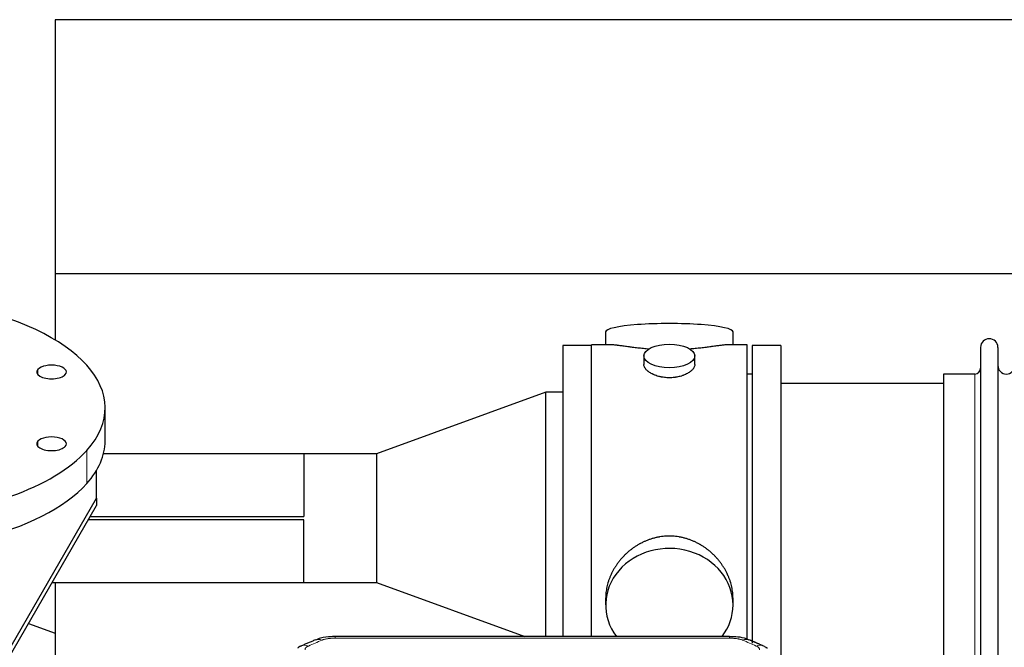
# Model space of a CAD drawing. Header units: inches. Extents: x 0 to 23760, y -13 to 16800.
# Tile 111 of 256: x 2397 to 2979, y 14374 to 14744. Entities that reach past the tile are written whole.
import ezdxf

# ---------------------------------------------------------------- set-up
doc = ezdxf.new("R2010")
doc.units = ezdxf.units.IN
doc.layers.add('1', color=7, linetype='Continuous', true_color=0xffffff)

msp = doc.modelspace()

# ---------------------------------------------------------------- linework, layer by layer
at = {"layer": '1', "color": 2, "linetype": 'Continuous', "lineweight": 25}
for p, q in [((2417.514, 14744.332), (2417.514, 14594.331)), ((6923.996, 14744.332), (2417.514, 14744.332)), ((2417.514, 14594.331), (2417.514, 14555.164)), ((6802.918, 14594.331), (2417.514, 14594.331)), ((2742.874, 14559.99), (2742.874, 14552.37)), ((2818.153, 14552.37), (2818.153, 14559.99)), ((2734.514, 14551.94), (2717.514, 14551.94)), ((2717.514, 14551.94), (2717.514, 14380.028)), ((2734.514, 14449.94), (2734.514, 14552.37)), ((2745.86, 14552.37), (2734.514, 14552.37)), ((2826.514, 14552.37), (2815.217, 14552.37)), ((2826.514, 14449.94), (2826.514, 14552.37)), ((2829.514, 14551.94), (2829.514, 14376.046)), ((2846.514, 14551.94), (2829.514, 14551.94)), ((2846.514, 14551.94), (2846.514, 14367.367)), ((2964.514, 14550.84), (2964.514, 14349.04)), ((2974.714, 14550.84), (2974.714, 14349.04)), ((2765.466, 14545.737), (2765.466, 14540.772)), ((2795.561, 14540.794), (2795.561, 14545.737)), ((2829.514, 14534.94), (2826.514, 14534.94)), ((2942.514, 14535.09), (2942.514, 14364.79)), ((2961.014, 14535.09), (2942.514, 14535.09)), ((2942.514, 14529.44), (2846.514, 14529.44)), ((2707.514, 14524.337), (2607.514, 14487.94)), ((2717.514, 14524.337), (2707.514, 14524.337)), ((2707.514, 14380.026), (2707.514, 14524.337)), ((2447.014, 14495.564), (2447.014, 14515.078)), ((2564.514, 14487.99), (2446.062, 14487.99)), ((2564.564, 14487.94), (2564.514, 14487.99)), ((2564.514, 14487.99), (2564.514, 14450.967)), ((2607.514, 14487.94), (2564.564, 14487.94)), ((2564.564, 14487.94), (2564.564, 14450.917)), ((2607.514, 14487.94), (2607.514, 14411.94)), ((2442.014, 14461.772), (2442.014, 14478.286)), ((2385.505, 14364.208), (2442.014, 14461.772)), ((2385.505, 14359.773), (2442.014, 14457.337)), ((2442.014, 14461.772), (2442.014, 14457.337)), ((2564.514, 14448.913), (2437.133, 14448.913)), ((2564.564, 14448.963), (2437.162, 14448.963)), ((2438.291, 14450.917), (2564.564, 14450.917)), ((2438.323, 14450.967), (2564.514, 14450.967)), ((2564.514, 14411.89), (2564.514, 14448.913)), ((2564.564, 14411.94), (2564.564, 14448.963)), ((2734.514, 14380.02), (2734.514, 14449.94)), ((2826.514, 14378.103), (2826.514, 14449.94)), ((2415.695, 14411.89), (2564.514, 14411.89)), ((2417.514, 14411.894), (2417.514, 14278.985)), ((2564.514, 14411.89), (2564.564, 14411.94)), ((2564.564, 14411.94), (2607.514, 14411.94)), ((2607.514, 14411.94), (2695.199, 14380.025)), ((2742.874, 14402.711), (2742.874, 14398.686)), ((2818.153, 14398.686), (2818.153, 14402.709)), ((2401.754, 14387.83), (2417.514, 14382.094)), ((2816.1, 14380.025), (2582.927, 14380.025))]:
    msp.add_line(p, q, dxfattribs=at)
at = {"layer": '1', "color": 110, "linetype": 'Continuous', "lineweight": 13}
for p, q in [((2407.295, 14534.736), (2407.295, 14537.828)), ((2961.014, 14535.09), (2961.014, 14364.79)), ((2407.295, 14492.327), (2407.295, 14495.42)), ((2436.166, 14470.383), (2436.166, 14489.898)), ((2582.927, 14380.025), (2582.927, 14379.072)), ((2816.1, 14379.072), (2582.927, 14379.072)), ((2816.1, 14380.023), (2816.1, 14379.072))]:
    msp.add_line(p, q, dxfattribs=at)
at = {"layer": '1', "color": 2, "linetype": 'Continuous', "lineweight": 25}
for centre, radius, start, end in [((2969.614, 14550.84), 5.1, 0, 180), ((2961.014, 14538.59), 3.5, 270, 0), ((2979.714, 14540.09), 5, 180, 0)]:
    msp.add_arc(centre, radius, start, end, dxfattribs=at)
for centre, major_axis, ratio, start_param, end_param in [((2304.514, 14515.078), (-142.5, 0), 0.4617486, 2.7488936, 5.8904862), ((2780.514, 14559.99), (37.64, 0), 0.1305262, 0, 3.1415927), ((2304.514, 14515.078), (-142.5, 0), 0.4617486, 5.8904862, 9.0320789), ((2415.379, 14536.282), (-8.75, 0), 0.4617486, 2.7488936, 5.8904862), ((2415.379, 14536.282), (-8.75, 0), 0.4617486, 5.8904862, 9.0320789), ((2415.379, 14493.873), (-8.75, 0), 0.4617486, 2.7488936, 5.8904862), ((2304.514, 14495.564), (-142.5, 0), 0.4617486, 0, 2.7488936), ((2415.379, 14493.873), (-8.75, 0), 0.4617486, 5.8904862, 9.0320789), ((2304.514, 14495.564), (-142.5, 0), 0.4617486, 2.7488936, 3.1416417), ((2780.514, 14398.686), (37.64, 0), 0.8870108, 0, 3.7346664), ((2780.514, 14398.686), (37.64, 0), 0.8870108, 5.6900133, 6.2831853), ((2831.867, 14365.405), (3.975, 9.176), 0.6408251, 6.1305215, 6.2828467)]:
    msp.add_ellipse(centre, major_axis=major_axis, ratio=ratio, start_param=start_param, end_param=end_param, dxfattribs=at)
msp.add_ellipse((2780.514, 14545.737), major_axis=(15.048, 0), ratio=0.4617486, dxfattribs=at)
at = {"layer": '1', "color": 110, "linetype": 'Continuous', "lineweight": 13}
for centre, major_axis, ratio, start_param, end_param in [((2575.169, 14368.862), (3.953, -9.186), 0.6419268, 2.5510147, 3.1418997), ((2823.858, 14368.862), (-3.953, -9.186), 0.6419268, 3.1410059, 3.7321706), ((2567.16, 14365.405), (3.975, -9.176), 0.6408251, 2.5472213, 3.141301), ((2831.867, 14365.405), (3.975, 9.176), 0.6408251, 6.2828467, 6.8775566)]:
    msp.add_ellipse(centre, major_axis=major_axis, ratio=ratio, start_param=start_param, end_param=end_param, dxfattribs=at)
at = {"layer": '1', "color": 2, "linetype": 'Continuous', "lineweight": 25}
for points, knots in [([(2768.641, 14549.781), (2768.639, 14549.781), (2768.637, 14549.782), (2768.56, 14549.788), (2768.487, 14549.794), (2768.339, 14549.805), (2768.119, 14549.823), (2767.313, 14549.89), (2766.018, 14550.007), (2764.336, 14550.174), (2762.699, 14550.351), (2761.105, 14550.536), (2759.556, 14550.727), (2758.552, 14550.855), (2757.934, 14550.936), (2757.81, 14550.952), (2757.566, 14550.984), (2757.201, 14551.032), (2756.842, 14551.08), (2756.132, 14551.175), (2755.208, 14551.301), (2753.887, 14551.481), (2752.629, 14551.652), (2751.434, 14551.811), (2750.681, 14551.908), (2750.132, 14551.976), (2749.861, 14552.009), (2749.597, 14552.04), (2749.422, 14552.061), (2749.335, 14552.071), (2748.905, 14552.12), (2748.245, 14552.191), (2747.337, 14552.276), (2746.509, 14552.335), (2745.872, 14552.363), (2745.517, 14552.369), (2745.394, 14552.37)], [0, 0, 0, 0, 0.0002215, 0.0002215, 0.0071429, 0.0071429, 0.0140642, 0.027907, 0.083278, 0.1386489, 0.1940199, 0.2493909, 0.3047619, 0.3601329, 0.3601329, 0.3739756, 0.3739756, 0.3878184, 0.4155039, 0.4155039, 0.4708749, 0.5262458, 0.5816168, 0.6369878, 0.6923588, 0.6923588, 0.7200443, 0.733887, 0.733887, 0.7477298, 0.7477298, 0.8031008, 0.8584718, 0.9138427, 0.9692137, 1, 1, 1, 1]), ([(2815.638, 14552.37), (2815.514, 14552.369), (2815.157, 14552.363), (2814.516, 14552.335), (2813.683, 14552.275), (2813.073, 14552.218), (2812.674, 14552.178), (2812.593, 14552.17), (2812.43, 14552.153), (2812.184, 14552.126), (2811.932, 14552.098), (2811.418, 14552.039), (2810.71, 14551.954), (2809.582, 14551.81), (2808.387, 14551.651), (2807.126, 14551.479), (2806.24, 14551.358), (2805.559, 14551.265), (2805.214, 14551.219), (2804.862, 14551.171), (2804.627, 14551.139), (2804.508, 14551.124), (2803.913, 14551.044), (2802.946, 14550.916), (2801.449, 14550.724), (2799.905, 14550.534), (2798.314, 14550.35), (2796.676, 14550.173), (2795.552, 14550.061), (2794.696, 14549.98), (2794.265, 14549.94), (2793.83, 14549.902), (2793.611, 14549.883), (2793.538, 14549.876), (2793.392, 14549.864), (2793.105, 14549.84), (2792.817, 14549.816), (2792.602, 14549.799)], [0, 0, 0, 0, 0.0313476, 0.0871263, 0.142905, 0.1986836, 0.1986836, 0.2126283, 0.2126283, 0.226573, 0.2544623, 0.2544623, 0.310241, 0.3660196, 0.4217983, 0.477577, 0.5333556, 0.5333556, 0.561245, 0.5751896, 0.5751896, 0.5891343, 0.5891343, 0.644913, 0.7006917, 0.7564703, 0.812249, 0.8680277, 0.9238063, 0.9238063, 0.9516957, 0.9656403, 0.9656403, 0.9726127, 0.9726127, 0.979585, 1, 1, 1, 1]), ([(2780.514, 14532.862), (2780.016, 14532.862), (2779.522, 14532.877), (2778.543, 14532.934), (2778.058, 14532.977), (2777.096, 14533.09), (2776.618, 14533.161), (2776.027, 14533.266), (2775.85, 14533.299), (2775.674, 14533.334), (2775.556, 14533.357), (2775.498, 14533.37), (2775.205, 14533.431), (2774.975, 14533.483), (2774.292, 14533.648), (2773.848, 14533.77), (2772.984, 14534.037), (2772.564, 14534.182), (2771.951, 14534.416), (2771.749, 14534.497), (2771.452, 14534.622), (2771.353, 14534.664), (2771.207, 14534.729), (2771.158, 14534.751), (2771.061, 14534.794), (2770.628, 14534.992), (2770.218, 14535.2), (2769.525, 14535.584), (2769.197, 14535.784), (2768.575, 14536.196), (2768.282, 14536.409), (2767.938, 14536.684), (2767.87, 14536.739), (2767.737, 14536.851), (2767.672, 14536.907), (2767.481, 14537.075), (2767.36, 14537.188), (2767.012, 14537.529), (2766.802, 14537.758), (2766.427, 14538.221), (2766.261, 14538.455), (2766.046, 14538.808), (2765.98, 14538.926), (2765.904, 14539.075), (2765.889, 14539.104), (2765.861, 14539.164), (2765.847, 14539.194), (2765.806, 14539.283), (2765.78, 14539.342), (2765.659, 14539.638), (2765.587, 14539.872), (2765.49, 14540.336), (2765.466, 14540.565), (2765.466, 14540.796), (2765.466, 14540.799), (2765.466, 14540.802)], [0, 0, 0, 0, 0.0624454, 0.0624454, 0.1248907, 0.1248907, 0.1873361, 0.1873361, 0.2029474, 0.2107531, 0.2107531, 0.2185588, 0.2185588, 0.2497814, 0.2497814, 0.3122268, 0.3122268, 0.3746722, 0.3746722, 0.4058948, 0.4058948, 0.4215062, 0.4215062, 0.4293119, 0.4293119, 0.4371175, 0.4995629, 0.4995629, 0.5620082, 0.5620082, 0.6244536, 0.6244536, 0.6400649, 0.6400649, 0.6556763, 0.6556763, 0.686899, 0.686899, 0.7493443, 0.7493443, 0.8117897, 0.8117897, 0.8430124, 0.8430124, 0.850818, 0.850818, 0.8586237, 0.8586237, 0.874235, 0.874235, 0.9366804, 0.9366804, 0.9991258, 0.9991258, 1, 1, 1, 1]), ([(2795.561, 14540.798), (2795.561, 14540.57), (2795.537, 14540.34), (2795.442, 14539.877), (2795.37, 14539.644), (2795.179, 14539.175), (2795.06, 14538.939), (2794.881, 14538.644), (2794.844, 14538.585), (2794.786, 14538.496), (2794.766, 14538.466), (2794.726, 14538.407), (2794.623, 14538.259), (2794.512, 14538.112), (2794.229, 14537.763), (2794.019, 14537.533), (2793.558, 14537.081), (2793.307, 14536.858), (2792.897, 14536.53), (2792.756, 14536.422), (2792.535, 14536.261), (2792.46, 14536.208), (2792.307, 14536.102), (2792.23, 14536.049), (2791.838, 14535.789), (2791.508, 14535.588), (2790.816, 14535.204), (2790.454, 14535.02), (2789.697, 14534.669), (2789.302, 14534.503), (2788.839, 14534.326), (2788.788, 14534.306), (2788.684, 14534.267), (2788.632, 14534.248), (2788.475, 14534.191), (2788.159, 14534.079), (2787.837, 14533.974), (2787.187, 14533.773), (2786.744, 14533.651), (2785.84, 14533.431), (2785.378, 14533.334), (2784.671, 14533.207), (2784.432, 14533.168), (2784.071, 14533.114), (2783.95, 14533.097), (2783.708, 14533.065), (2783.587, 14533.05), (2782.979, 14532.978), (2782.49, 14532.935), (2781.506, 14532.877), (2781.011, 14532.862), (2780.514, 14532.862)], [0, 0, 0, 0, 0.0621483, 0.0621483, 0.1246718, 0.1246718, 0.1871952, 0.1871952, 0.2028261, 0.2028261, 0.2106415, 0.2106415, 0.2184569, 0.2497186, 0.2497186, 0.3122421, 0.3122421, 0.3747655, 0.3747655, 0.4060273, 0.4060273, 0.4216581, 0.4216581, 0.437289, 0.437289, 0.4998124, 0.4998124, 0.5623359, 0.5623359, 0.6248593, 0.6248593, 0.6326748, 0.6326748, 0.6404902, 0.6404902, 0.656121, 0.6873828, 0.6873828, 0.7499062, 0.7499062, 0.8124297, 0.8124297, 0.8436914, 0.8436914, 0.8593222, 0.8593222, 0.8749531, 0.8749531, 0.9374766, 0.9374766, 1, 1, 1, 1]), ([(2818.153, 14402.673), (2818.153, 14403.206), (2818.138, 14403.742), (2818.093, 14404.561), (2818.069, 14404.911), (2818.039, 14405.262), (2818.026, 14405.403), (2818.02, 14405.474), (2818, 14405.685), (2817.927, 14406.389), (2817.754, 14407.652), (2817.434, 14409.329), (2817.025, 14410.999), (2816.529, 14412.66), (2815.946, 14414.314), (2815.498, 14415.41), (2815.199, 14416.093), (2815.138, 14416.23), (2815.015, 14416.502), (2814.829, 14416.909), (2814.634, 14417.313), (2814.237, 14418.117), (2813.681, 14419.175), (2812.772, 14420.727), (2811.79, 14422.242), (2810.733, 14423.719), (2809.978, 14424.678), (2809.394, 14425.388), (2809.196, 14425.623), (2808.894, 14425.973), (2808.792, 14426.089), (2808.588, 14426.32), (2808.075, 14426.895), (2807.124, 14427.901), (2805.799, 14429.179), (2804.418, 14430.396), (2802.98, 14431.55), (2801.486, 14432.64), (2800.451, 14433.323), (2799.659, 14433.819), (2799.393, 14433.981), (2799.057, 14434.18), (2798.99, 14434.22), (2798.855, 14434.299), (2798.652, 14434.417), (2797.907, 14434.841), (2796.671, 14435.495), (2794.991, 14436.282), (2793.279, 14436.983), (2791.533, 14437.599), (2789.753, 14438.127), (2788.544, 14438.42), (2787.628, 14438.616), (2787.321, 14438.677), (2786.936, 14438.749), (2786.859, 14438.764), (2786.704, 14438.791), (2786.473, 14438.832), (2785.624, 14438.974), (2784.234, 14439.158), (2782.381, 14439.305), (2780.527, 14439.355), (2778.673, 14439.307), (2776.818, 14439.161), (2775.581, 14438.998), (2774.808, 14438.874), (2774.653, 14438.849), (2774.344, 14438.795), (2773.881, 14438.712), (2773.422, 14438.62), (2772.506, 14438.425), (2771.297, 14438.133), (2769.515, 14437.606), (2767.764, 14436.989), (2766.043, 14436.285), (2764.917, 14435.758), (2764.08, 14435.34), (2763.803, 14435.198), (2763.457, 14435.015), (2763.319, 14434.941), (2763.044, 14434.792), (2762.293, 14434.377), (2761.091, 14433.663), (2759.543, 14432.641), (2758.049, 14431.552), (2756.609, 14430.396), (2755.223, 14429.175), (2754.335, 14428.317), (2753.845, 14427.822), (2753.791, 14427.767), (2753.683, 14427.656), (2753.629, 14427.6), (2753.467, 14427.433), (2753.147, 14427.098), (2752.834, 14426.759), (2752.217, 14426.075), (2751.418, 14425.149), (2750.293, 14423.717), (2749.239, 14422.244), (2748.257, 14420.731), (2747.347, 14419.177), (2746.789, 14418.114), (2746.456, 14417.441), (2746.39, 14417.306), (2746.26, 14417.036), (2746.068, 14416.63), (2745.885, 14416.223), (2745.528, 14415.408), (2745.083, 14414.317), (2744.501, 14412.669), (2744.005, 14411.012), (2743.597, 14409.345), (2743.275, 14407.668), (2743.121, 14406.544), (2743.043, 14405.839), (2743.029, 14405.698), (2743.002, 14405.416), (2742.964, 14404.995), (2742.935, 14404.575), (2742.889, 14403.75), (2742.874, 14403.208), (2742.874, 14402.668)], [0, 0, 0, 0, 0.0151373, 0.0151373, 0.0229562, 0.0249109, 0.0249109, 0.0268656, 0.0268656, 0.030775, 0.0464127, 0.0620504, 0.0776881, 0.0933258, 0.1089635, 0.1246012, 0.1246012, 0.1285107, 0.1285107, 0.1324201, 0.1402389, 0.1402389, 0.1558766, 0.1715144, 0.1871521, 0.2027898, 0.2184275, 0.2184275, 0.2262463, 0.2262463, 0.2301558, 0.2301558, 0.2340652, 0.2497029, 0.2653406, 0.2809783, 0.296616, 0.3122537, 0.3278914, 0.3278914, 0.3357103, 0.3357103, 0.337665, 0.337665, 0.3396197, 0.3435291, 0.3591668, 0.3748045, 0.3904422, 0.4060799, 0.4217176, 0.4373554, 0.4373554, 0.4451742, 0.4451742, 0.4471289, 0.4471289, 0.4490836, 0.4529931, 0.4686308, 0.4842685, 0.4999062, 0.5155439, 0.5311816, 0.5468193, 0.5468193, 0.5507287, 0.5507287, 0.5546381, 0.562457, 0.562457, 0.5780947, 0.5937324, 0.6093701, 0.6250078, 0.6406455, 0.6406455, 0.6484644, 0.6484644, 0.6504191, 0.6523738, 0.6562832, 0.6719209, 0.6875586, 0.7031963, 0.7188341, 0.7344718, 0.7501095, 0.7501095, 0.7520642, 0.7520642, 0.7540189, 0.7540189, 0.7579283, 0.7657472, 0.7657472, 0.7813849, 0.7970226, 0.8126603, 0.828298, 0.8439357, 0.8595734, 0.8595734, 0.8634828, 0.8634828, 0.8673923, 0.8752111, 0.8752111, 0.8908488, 0.9064865, 0.9221242, 0.9377619, 0.9533996, 0.9690373, 0.9690373, 0.9729468, 0.9729468, 0.9768562, 0.984675, 0.984675, 1, 1, 1, 1]), ([(2584.227, 14380.008), (2583, 14380.049), (2579.658, 14379.973), (2575.114, 14379.577), (2572.267, 14378.326), (2571.308, 14377.809)], [0, 0, 0, 0, 0.2687142, 0.745195, 1, 1, 1, 1]), ([(2827.756, 14377.936), (2827.249, 14378.205), (2825.156, 14379.188), (2821.189, 14379.836), (2817.754, 14379.984), (2816.097, 14379.907)], [0, 0, 0, 0, 0.1493816, 0.6028795, 1, 1, 1, 1]), ([(2836.689, 14374.087), (2836.98, 14373.972), (2837.257, 14373.847), (2837.586, 14373.678), (2837.651, 14373.644), (2837.779, 14373.574), (2837.842, 14373.539), (2838.028, 14373.431), (2838.149, 14373.356), (2838.269, 14373.277), (2838.272, 14373.275), (2838.275, 14373.273)], [0, 0, 0, 0, 0.496586, 0.496586, 0.6207325, 0.6207325, 0.744879, 0.744879, 0.9931719, 0.9931719, 1, 1, 1, 1])]:
    msp.add_open_spline(points, degree=3, knots=knots, dxfattribs=at)
for points, degree in [([(2564.564, 14450.917), (2564.547, 14450.933), (2564.53, 14450.95), (2564.514, 14450.967)], 3), ([(2564.564, 14448.963), (2564.547, 14448.946), (2564.53, 14448.929), (2564.514, 14448.913)], 3), ([(2571.216, 14378.044), (2563.185, 14374.575)], 1), ([(2835.841, 14374.58), (2831.826, 14376.323), (2827.812, 14378.041)], 2), ([(2563.216, 14374.509), (2561.854, 14374.205), (2560.864, 14373.275)], 2)]:
    msp.add_open_spline(points, degree=degree, dxfattribs=at)
at = {"layer": '1', "color": 110, "linetype": 'Continuous', "lineweight": 13}
for points in [[(2575.169, 14377.905), (2572.5, 14376.752), (2569.83, 14375.594), (2567.16, 14374.433)], [(2831.867, 14374.433), (2829.197, 14375.594), (2826.527, 14376.752), (2823.858, 14377.905)]]:
    msp.add_open_spline(points, degree=3, dxfattribs=at)
for points, knots in [([(2575.169, 14377.905), (2575.294, 14377.959), (2575.424, 14378.011), (2575.626, 14378.086), (2575.694, 14378.111), (2575.832, 14378.159), (2575.901, 14378.182), (2576.254, 14378.297), (2576.548, 14378.379), (2577.158, 14378.53), (2577.474, 14378.597), (2577.882, 14378.672), (2577.964, 14378.687), (2578.129, 14378.715), (2578.211, 14378.729), (2578.459, 14378.769), (2578.626, 14378.793), (2579.127, 14378.861), (2579.464, 14378.9), (2580.144, 14378.964), (2580.486, 14378.991), (2581.176, 14379.032), (2581.523, 14379.047), (2582.222, 14379.067), (2582.574, 14379.072), (2582.927, 14379.072)], [0, 0, 0, 0, 0.0625, 0.0625, 0.09375, 0.09375, 0.125, 0.125, 0.25, 0.25, 0.375, 0.375, 0.40625, 0.40625, 0.4375, 0.4375, 0.5, 0.5, 0.625, 0.625, 0.75, 0.75, 0.875, 0.875, 1, 1, 1, 1]), ([(2816.1, 14379.072), (2816.453, 14379.072), (2816.807, 14379.067), (2817.248, 14379.054), (2817.336, 14379.052), (2817.512, 14379.045), (2817.6, 14379.042), (2817.864, 14379.03), (2818.038, 14379.021), (2818.56, 14378.989), (2818.905, 14378.963), (2819.588, 14378.897), (2819.925, 14378.858), (2820.593, 14378.767), (2820.923, 14378.714), (2821.289, 14378.646), (2821.329, 14378.638), (2821.41, 14378.623), (2821.53, 14378.599), (2821.808, 14378.541), (2822.04, 14378.488), (2822.494, 14378.375), (2822.785, 14378.293), (2823.342, 14378.112), (2823.608, 14378.013), (2823.858, 14377.905)], [0, 0, 0, 0, 0.125, 0.125, 0.15625, 0.15625, 0.1875, 0.1875, 0.25, 0.25, 0.375, 0.375, 0.5, 0.5, 0.625, 0.625, 0.640625, 0.640625, 0.65625, 0.6875, 0.75, 0.75, 0.875, 0.875, 1, 1, 1, 1]), ([(2565.188, 14372.232), (2565.18, 14372.334), (2565.182, 14372.436), (2565.199, 14372.563), (2565.203, 14372.589), (2565.213, 14372.639), (2565.218, 14372.665), (2565.237, 14372.741), (2565.253, 14372.791), (2565.308, 14372.941), (2565.357, 14373.04), (2565.477, 14373.234), (2565.549, 14373.33), (2565.675, 14373.472), (2565.72, 14373.518), (2565.793, 14373.588), (2565.818, 14373.611), (2565.869, 14373.657), (2565.895, 14373.68), (2566.03, 14373.793), (2566.148, 14373.88), (2566.404, 14374.048), (2566.542, 14374.129), (2566.837, 14374.286), (2566.994, 14374.361), (2567.16, 14374.433)], [0, 0, 0, 0, 0.125, 0.125, 0.15625, 0.15625, 0.1875, 0.1875, 0.25, 0.25, 0.375, 0.375, 0.5, 0.5, 0.5625, 0.5625, 0.59375, 0.59375, 0.625, 0.625, 0.75, 0.75, 0.875, 0.875, 1, 1, 1, 1]), ([(2831.867, 14374.433), (2832.033, 14374.361), (2832.191, 14374.285), (2832.377, 14374.187), (2832.414, 14374.167), (2832.486, 14374.126), (2832.522, 14374.106), (2832.626, 14374.044), (2832.693, 14374.002), (2832.885, 14373.876), (2833.12, 14373.702), (2833.311, 14373.518), (2833.437, 14373.376), (2833.476, 14373.329), (2833.53, 14373.256), (2833.548, 14373.232), (2833.581, 14373.183), (2833.597, 14373.158), (2833.673, 14373.035), (2833.721, 14372.936), (2833.794, 14372.737), (2833.818, 14372.637), (2833.845, 14372.435), (2833.848, 14372.334), (2833.839, 14372.232)], [0, 0, 0, 0, 0.125, 0.125, 0.15625, 0.15625, 0.1875, 0.1875, 0.25, 0.25, 0.375, 0.5, 0.5, 0.5625, 0.5625, 0.59375, 0.59375, 0.625, 0.625, 0.75, 0.75, 0.875, 0.875, 1, 1, 1, 1])]:
    msp.add_open_spline(points, degree=3, knots=knots, dxfattribs=at)

doc.saveas('drawing.dxf')
